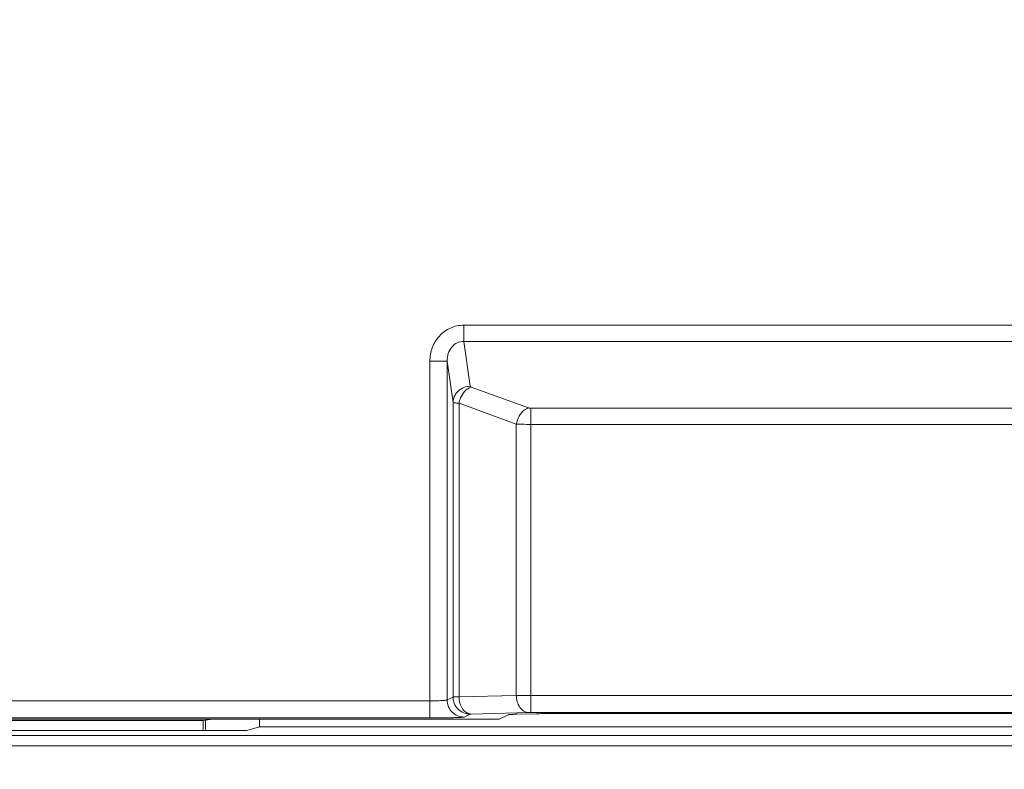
# Model space of a CAD drawing. Header units: millimetres. Extents: x -296 to 295, y -209 to 209.
# Tile 66 of 140: x -235 to -221, y 124 to 135. Entities that reach past the tile are written whole.
import ezdxf

# ---------------------------------------------------------------- set-up
doc = ezdxf.new("R2010")
doc.units = ezdxf.units.MM
doc.header["$MEASUREMENT"] = 0
doc.layers.add('layer 1', color=7, linetype='Continuous')

msp = doc.modelspace()

# ---------------------------------------------------------------- linework, layer by layer
at = {"layer": 'layer 1', "color": 1, "lineweight": 0}
msp.add_open_spline([(295.3283, 209.2747), (295.3283, 209.2747), (295.3283, -208.9236), (295.3283, -208.9236), (295.3283, -208.9236), (-296.1944, -208.9236), (-296.1944, -208.9236), (-296.1944, -208.9236), (-296.1944, 209.2747), (-296.1944, 209.2747), (-296.1944, 209.2747), (295.3283, 209.2747), (295.3283, 209.2747)], degree=3, knots=[0, 0, 0, 0, 0.25, 0.25, 0.25, 0.5, 0.5, 0.5, 0.75, 0.75, 0.75, 1, 1, 1, 1], dxfattribs=at)
at = {"layer": 'layer 1', "color": 5, "lineweight": 0}
msp.add_open_spline([(-281.2487, 194.7284), (-281.2487, 194.7284), (-281.2487, -197.0649), (-281.2487, -197.0649), (-281.2487, -197.0649), (283.3586, -197.0649), (283.3586, -197.0649)], degree=3, knots=[0, 0, 0, 0, 0.5, 0.5, 0.5, 1, 1, 1, 1], dxfattribs=at)
at = {"layer": 'layer 1', "lineweight": 9}
for points, knots in [([(-228.7046, 130.1383), (-228.7706, 130.1379), (-228.8375, 130.1239), (-228.8981, 130.0967), (-228.9588, 130.0695), (-229.0133, 130.0291), (-229.0581, 129.9801), (-229.103, 129.931), (-229.1382, 129.8732), (-229.1613, 129.8109), (-229.1844, 129.7486), (-229.1953, 129.6818), (-229.1963, 129.6157)], [0, 0, 0, 0, 0.25, 0.25, 0.25, 0.5, 0.5, 0.5, 0.75, 0.75, 0.75, 1, 1, 1, 1]), ([(-228.7046, 129.9034), (-228.7371, 129.9039), (-228.7703, 129.8963), (-228.7998, 129.8819), (-228.8297, 129.8673), (-228.8558, 129.8458), (-228.8772, 129.8204), (-228.9, 129.7933), (-228.9173, 129.7619), (-228.9289, 129.7285), (-228.9414, 129.6923), (-228.9473, 129.6538), (-228.9467, 129.6157)], [0, 0, 0, 0, 0.25, 0.25, 0.25, 0.5, 0.5, 0.5, 0.75, 0.75, 0.75, 1, 1, 1, 1]), ([(-228.6106, 129.2506), (-228.6415, 129.25), (-228.6726, 129.2441), (-228.7016, 129.2329), (-228.7327, 129.2209), (-228.7614, 129.2031), (-228.7856, 129.1803), (-228.8092, 129.158), (-228.8285, 129.1311), (-228.8415, 129.1013), (-228.8532, 129.0743), (-228.8597, 129.0449), (-228.8603, 129.0156)], [0, 0, 0, 0, 0.25, 0.25, 0.25, 0.5, 0.5, 0.5, 0.75, 0.75, 0.75, 1, 1, 1, 1]), ([(-228.7733, 129.0042), (-228.7686, 129.0304), (-228.761, 129.0558), (-228.7503, 129.0808), (-228.7207, 129.1499), (-228.6666, 129.2166), (-228.5966, 129.2391)], [0, 0, 0, 0, 0.5, 0.5, 0.5, 1, 1, 1, 1]), ([(-228.6106, 129.2506), (-228.6105, 129.2495), (-228.61, 129.2484), (-228.6094, 129.2474), (-228.6066, 129.2431), (-228.6013, 129.2408), (-228.5966, 129.2391)], [0, 0, 0, 0, 0.5, 0.5, 0.5, 1, 1, 1, 1]), ([(-228.7733, 129.0042), (-228.785, 129.0048), (-228.7965, 129.0057), (-228.8082, 129.0066), (-228.8171, 129.0074), (-228.8261, 129.0081), (-228.8348, 129.0094), (-228.8406, 129.0103), (-228.8462, 129.0114), (-228.8524, 129.0125), (-228.8553, 129.013), (-228.8584, 129.0135), (-228.8603, 129.0156)], [0, 0, 0, 0, 0.25, 0.25, 0.25, 0.5, 0.5, 0.5, 0.75, 0.75, 0.75, 1, 1, 1, 1]), ([(-227.7648, 128.9364), (-227.7856, 128.9297), (-227.8049, 128.9189), (-227.8225, 128.9057), (-227.8863, 128.858), (-227.9275, 128.779), (-227.9416, 128.7014)], [0, 0, 0, 0, 0.5, 0.5, 0.5, 1, 1, 1, 1]), ([(-227.7648, 128.9364), (-227.7625, 128.9355), (-227.7601, 128.9348), (-227.7577, 128.9342), (-227.7489, 128.9321), (-227.7398, 128.9312), (-227.7308, 128.9312)], [0, 0, 0, 0, 0.5, 0.5, 0.5, 1, 1, 1, 1]), ([(-227.7308, 128.6963), (-227.7502, 128.6963), (-227.7696, 128.6964), (-227.789, 128.6966), (-227.8399, 128.6972), (-227.8908, 128.6984), (-227.9416, 128.7014)], [0, 0, 0, 0, 0.5, 0.5, 0.5, 1, 1, 1, 1]), ([(-228.9467, 124.6908), (-228.9484, 124.6891), (-228.9511, 124.6887), (-228.9536, 124.6883), (-228.9591, 124.6876), (-228.9641, 124.6867), (-228.9693, 124.6861), (-228.977, 124.6851), (-228.9851, 124.6845), (-228.993, 124.684), (-229.0035, 124.6833), (-229.0138, 124.6827), (-229.0241, 124.6821), (-229.0365, 124.6815), (-229.049, 124.681), (-229.0614, 124.6806), (-229.0755, 124.6802), (-229.0895, 124.6798), (-229.1036, 124.6795), (-229.1345, 124.6789), (-229.1654, 124.6786), (-229.1963, 124.6785)], [0, 0, 0, 0, 0.1428571, 0.1428571, 0.1428571, 0.2857143, 0.2857143, 0.2857143, 0.4285714, 0.4285714, 0.4285714, 0.5714286, 0.5714286, 0.5714286, 0.7142857, 0.7142857, 0.7142857, 0.8571429, 0.8571429, 0.8571429, 1, 1, 1, 1]), ([(-228.6985, 124.4424), (-228.7295, 124.4424), (-228.7608, 124.4484), (-228.7898, 124.4599), (-228.8212, 124.4724), (-228.85, 124.4914), (-228.8739, 124.5153), (-228.8977, 124.5392), (-228.9167, 124.568), (-228.9292, 124.5995), (-228.9407, 124.6285), (-228.9466, 124.6598), (-228.9467, 124.6908)], [0, 0, 0, 0, 0.25, 0.25, 0.25, 0.5, 0.5, 0.5, 0.75, 0.75, 0.75, 1, 1, 1, 1]), ([(-228.8603, 124.734), (-228.8518, 124.7346), (-228.8434, 124.7345), (-228.8349, 124.7344), (-228.8144, 124.7343), (-228.7939, 124.7348), (-228.7733, 124.7349)], [0, 0, 0, 0, 0.5, 0.5, 0.5, 1, 1, 1, 1]), ([(-228.8603, 124.734), (-228.8602, 124.703), (-228.8543, 124.6717), (-228.8428, 124.6426), (-228.8303, 124.6112), (-228.8113, 124.5824), (-228.7875, 124.5585), (-228.7636, 124.5346), (-228.7348, 124.5156), (-228.7034, 124.5031), (-228.6744, 124.4916), (-228.6431, 124.4856), (-228.6121, 124.4856)], [0, 0, 0, 0, 0.25, 0.25, 0.25, 0.5, 0.5, 0.5, 0.75, 0.75, 0.75, 1, 1, 1, 1]), ([(-228.5976, 124.4864), (-228.6198, 124.487), (-228.6421, 124.494), (-228.6616, 124.5052), (-228.6854, 124.5188), (-228.705, 124.5385), (-228.7207, 124.5608), (-228.7386, 124.5861), (-228.7515, 124.6146), (-228.7601, 124.6443), (-228.7686, 124.6738), (-228.7729, 124.7044), (-228.7733, 124.7349)], [0, 0, 0, 0, 0.25, 0.25, 0.25, 0.5, 0.5, 0.5, 0.75, 0.75, 0.75, 1, 1, 1, 1]), ([(-227.9416, 124.7566), (-227.9412, 124.7261), (-227.9369, 124.6955), (-227.9284, 124.6661), (-227.9198, 124.6364), (-227.9069, 124.6079), (-227.889, 124.5826), (-227.8733, 124.5603), (-227.8537, 124.5406), (-227.8299, 124.527), (-227.8104, 124.5158), (-227.7881, 124.5088), (-227.7659, 124.5082)], [0, 0, 0, 0, 0.25, 0.25, 0.25, 0.5, 0.5, 0.5, 0.75, 0.75, 0.75, 1, 1, 1, 1]), ([(-229.1963, 124.43), (-229.1347, 124.43), (-229.0731, 124.4303), (-229.0116, 124.431), (-228.9836, 124.4313), (-228.9555, 124.4316), (-228.9275, 124.4321), (-228.9027, 124.4325), (-228.878, 124.433), (-228.8532, 124.4336), (-228.8325, 124.4342), (-228.8118, 124.4348), (-228.7911, 124.4355), (-228.7752, 124.436), (-228.7593, 124.4365), (-228.7436, 124.4376), (-228.7333, 124.4383), (-228.723, 124.4393), (-228.7125, 124.44), (-228.7077, 124.4403), (-228.7028, 124.4405), (-228.6985, 124.4424)], [0, 0, 0, 0, 0.1428571, 0.1428571, 0.1428571, 0.2857143, 0.2857143, 0.2857143, 0.4285714, 0.4285714, 0.4285714, 0.5714286, 0.5714286, 0.5714286, 0.7142857, 0.7142857, 0.7142857, 0.8571429, 0.8571429, 0.8571429, 1, 1, 1, 1]), ([(-228.6121, 124.4856), (-228.6108, 124.4862), (-228.6093, 124.4861), (-228.6079, 124.486), (-228.6043, 124.4859), (-228.601, 124.4863), (-228.5976, 124.4864)], [0, 0, 0, 0, 0.5, 0.5, 0.5, 1, 1, 1, 1]), ([(-228.0575, 124.4758), (-228.0563, 124.4765), (-228.0549, 124.4767), (-228.0536, 124.4769), (-228.051, 124.4773), (-228.0484, 124.4776), (-228.0458, 124.4779), (-228.0371, 124.479), (-228.0283, 124.4795), (-228.0195, 124.48), (-228.0061, 124.4807), (-227.9928, 124.4813), (-227.9796, 124.4818), (-227.9621, 124.4825), (-227.9447, 124.483), (-227.9272, 124.4835)], [0, 0, 0, 0, 0.2, 0.2, 0.2, 0.4, 0.4, 0.4, 0.6, 0.6, 0.6, 0.8, 0.8, 0.8, 1, 1, 1, 1]), ([(-227.7659, 124.5082), (-227.7634, 124.5083), (-227.7609, 124.5083), (-227.7584, 124.5084), (-227.7492, 124.5085), (-227.74, 124.5086), (-227.7308, 124.5086)], [0, 0, 0, 0, 0.5, 0.5, 0.5, 1, 1, 1, 1]), ([(-227.6537, 124.4906), (-227.631, 124.4912), (-227.6084, 124.4917), (-227.5857, 124.4921), (-227.5027, 124.4936), (-227.4196, 124.4941), (-227.3365, 124.4941)], [0, 0, 0, 0, 0.5, 0.5, 0.5, 1, 1, 1, 1])]:
    msp.add_open_spline(points, degree=3, knots=knots, dxfattribs=at)
for points in [[(-228.7046, 129.9034), (-228.7046, 129.9034), (-228.7046, 130.1383), (-228.7046, 130.1383)], [(-217.0039, 130.1383), (-217.0039, 130.1383), (-228.7046, 130.1383), (-228.7046, 130.1383)], [(-228.7046, 129.9034), (-228.7046, 129.9034), (-228.6106, 129.2506), (-228.6106, 129.2506)], [(-228.7046, 129.9034), (-228.7046, 129.9034), (-217.0039, 129.9034), (-217.0039, 129.9034)], [(-229.1963, 129.6157), (-229.1963, 129.6157), (-229.1963, 124.43), (-229.1963, 124.43)], [(-229.1963, 129.6157), (-229.1963, 129.6157), (-228.9467, 129.6157), (-228.9467, 129.6157)], [(-228.9467, 124.6908), (-228.9467, 124.6908), (-228.9467, 129.6157), (-228.9467, 129.6157)], [(-228.8603, 129.0156), (-228.8603, 129.0156), (-228.9467, 129.6157), (-228.9467, 129.6157)], [(-228.5966, 129.2391), (-228.5966, 129.2391), (-227.7648, 128.9364), (-227.7648, 128.9364)], [(-228.8603, 129.0156), (-228.8603, 129.0156), (-228.8603, 124.734), (-228.8603, 124.734)], [(-228.7733, 124.7349), (-228.7733, 124.7349), (-228.7733, 129.0042), (-228.7733, 129.0042)], [(-227.9416, 128.7014), (-227.9416, 128.7014), (-228.7733, 129.0042), (-228.7733, 129.0042)], [(-227.7308, 124.5086), (-227.7308, 124.5086), (-227.7308, 128.9312), (-227.7308, 128.9312)], [(-217.9778, 128.9312), (-217.9778, 128.9312), (-227.7308, 128.9312), (-227.7308, 128.9312)], [(-227.9416, 128.7014), (-227.9416, 128.7014), (-227.9416, 124.7566), (-227.9416, 124.7566)], [(-227.7308, 128.6963), (-227.7308, 128.6963), (-217.9778, 128.6963), (-217.9778, 128.6963)], [(-228.9467, 124.6908), (-228.9467, 124.6908), (-228.8603, 124.734), (-228.8603, 124.734)], [(-228.7733, 124.7349), (-228.7733, 124.7349), (-227.9416, 124.7566), (-227.9416, 124.7566)], [(-227.7308, 124.757), (-227.7308, 124.757), (-227.9416, 124.7566), (-227.9416, 124.7566)], [(-217.9778, 124.757), (-217.9778, 124.757), (-227.7308, 124.757), (-227.7308, 124.757)], [(-229.1963, 124.6785), (-229.1963, 124.6785), (-253.6472, 124.6785), (-253.6472, 124.6785)], [(-254.4669, 124.4102), (-254.4669, 124.4102), (-228.1889, 124.4102), (-228.1889, 124.4102)], [(-253.6472, 124.43), (-253.6472, 124.43), (-229.1963, 124.43), (-229.1963, 124.43)], [(-232.3543, 124.4102), (-232.3543, 124.4102), (-232.4884, 124.3934), (-232.4884, 124.3934)], [(-231.6706, 124.3014), (-231.6706, 124.3014), (-231.6706, 124.4102), (-231.6706, 124.4102)], [(-228.6121, 124.4856), (-228.6121, 124.4856), (-228.6985, 124.4424), (-228.6985, 124.4424)], [(-227.7659, 124.5082), (-227.7659, 124.5082), (-228.5976, 124.4864), (-228.5976, 124.4864)], [(-228.1889, 124.4102), (-228.1889, 124.4102), (-228.0575, 124.4758), (-228.0575, 124.4758)], [(-227.9272, 124.4835), (-227.9272, 124.4835), (-227.6537, 124.4906), (-227.6537, 124.4906)], [(-227.7308, 124.5086), (-227.7308, 124.5086), (-217.9778, 124.5086), (-217.9778, 124.5086)], [(-218.372, 124.4941), (-218.372, 124.4941), (-227.3365, 124.4941), (-227.3365, 124.4941)], [(-232.4884, 124.3934), (-232.4884, 124.3934), (-237.2202, 124.3934), (-237.2202, 124.3934)], [(-232.4915, 124.2436), (-232.4901, 124.2922), (-232.4891, 124.3423), (-232.4884, 124.3934)], [(-232.4543, 124.2465), (-232.4543, 124.2465), (-232.4543, 124.3977), (-232.4543, 124.3977)], [(-231.8543, 124.2465), (-231.8543, 124.2465), (-231.6706, 124.3014), (-231.6706, 124.3014)], [(-216.2036, 124.3014), (-216.2036, 124.3014), (-231.6706, 124.3014), (-231.6706, 124.3014)], [(-214.0625, 124.1743), (-214.0625, 124.1743), (-253.6447, 124.1743), (-253.6447, 124.1743)], [(-237.8543, 124.2465), (-237.8543, 124.2465), (-231.8543, 124.2465), (-231.8543, 124.2465)], [(-253.6472, 124.025), (-253.6472, 124.025), (-213.9133, 124.025), (-213.9133, 124.025)]]:
    msp.add_open_spline(points, degree=3, dxfattribs=at)

doc.saveas('drawing.dxf')
